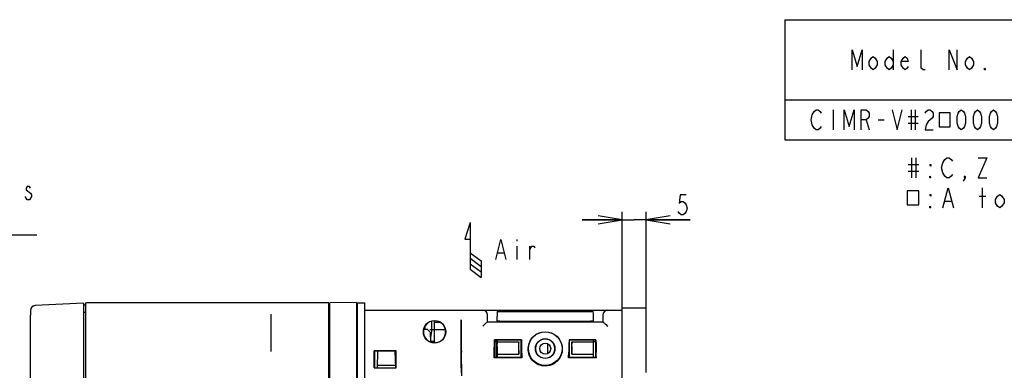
# Model space of a CAD drawing. Extents: x 41 to 410, y 12 to 287.
# Tile 18 of 19: x 147 to 269, y 243 to 287. Entities that reach past the tile are written whole.
import ezdxf

# ---------------------------------------------------------------- set-up
doc = ezdxf.new("R2010")
doc.units = 0
doc.header["$LTSCALE"] = 23.1
doc.layers.get('0').update_dxf_attribs({"linetype": 'CONTINUOUS'})
doc.layers.add('ALL_DIM', color=7, linetype='CONTINUOUS')
doc.layers.add('ALL_NOTE', color=7, linetype='CONTINUOUS')
doc.dimstyles.get("Standard").update_dxf_attribs({"dimtxt": 2.5, "dimasz": 2.5, "dimexe": 1.25, "dimexo": 0.625, "dimtad": 1, "dimcen": 2.5, "dimazin": 3, "dimtfac": 1, "dimtmove": 0, "dimatfit": 3})

# ---------------------------------------------------------------- blocks, each defined once
blk = doc.blocks.new('_OPEN')
at = {"color": 0, "linetype": 'BYBLOCK'}
for p, q in [((0, 0), (-1, 0.167)), ((-1, -0.167), (0, 0)), ((-1, 0), (0, 0))]:
    blk.add_line(p, q, dxfattribs=at)
blk = doc.blocks.new('*D4')
at = {"layer": 'ALL_DIM', "color": 2, "linetype": 'CONTINUOUS'}
for p, q in [((221.7, 250.4), (221.7, 263.01)), ((224.7, 250.4), (224.7, 263.01)), ((221.7, 262.01), (216.7, 262.01)), ((216.7, 262.01), (223.2, 262.01)), ((230.18, 262.01), (223.2, 262.01)), ((224.7, 262.01), (230.18, 262.01))]:
    blk.add_line(p, q, dxfattribs=at)
at = {"layer": 'ALL_DIM', "color": 2, "linetype": 'CONTINUOUS', "xscale": 3, "yscale": 3, "zscale": 3}
blk.add_blockref('_OPEN', (221.7, 262.01), dxfattribs=at)
at = {"layer": 'ALL_DIM', "color": 2, "linetype": 'CONTINUOUS', "xscale": 3, "yscale": 3, "zscale": 3, "rotation": 180}
blk.add_blockref('_OPEN', (224.7, 262.01), dxfattribs=at)
blk = doc.blocks.new('ARROW_AIR_BL0', base_point=(203.08, 258.26))
at = {"color": 7, "linetype": 'CONTINUOUS'}
for p, q in [((202.74, 261.68), (202.06, 259.63)), ((202.74, 261.68), (202.74, 255.87)), ((202.06, 259.63), (202.74, 259.63)), ((202.74, 257.92), (204.11, 256.89)), ((202.74, 257.23), (204.11, 256.21)), ((204.11, 256.89), (204.11, 254.84)), ((202.74, 256.55), (204.11, 255.53)), ((202.74, 255.87), (204.11, 254.84))]:
    blk.add_line(p, q, dxfattribs=at)

msp = doc.modelspace()

# ---------------------------------------------------------------- linework, layer by layer
at = {"color": 2, "linetype": 'CONTINUOUS'}
for p, q in [((242, 287), (410, 287)), ((242, 287), (242, 272)), ((255.5, 283.25), (255.5, 280.75)), ((242, 277), (410, 277)), ((248, 275.75), (248, 273.25)), ((257.75, 275.75), (257.75, 273.25)), ((258.25, 275.75), (258.25, 273.25)), ((252.125, 274.5), (252.5, 273.25)), ((253.625, 274.5), (254.375, 274.5)), ((257.375, 274.917), (258.625, 274.917)), ((257.375, 274.083), (258.625, 274.083)), ((242, 272), (410, 272)), ((257.776, 269.774), (257.776, 267.274)), ((258.314, 269.774), (258.314, 267.274)), ((257.373, 268.94), (258.717, 268.94)), ((257.373, 268.107), (258.717, 268.107)), ((266.645, 263.524), (266.645, 266.024)), ((261.942, 264.357), (262.748, 264.357)), ((266.242, 264.982), (267.048, 264.982))]:
    msp.add_line(p, q, dxfattribs=at)
at = {"color": 7, "linetype": 'CONTINUOUS'}
for p, q in [((147.898, 250.724), (147.898, 250.124)), ((154.498, 251.639), (148.466, 251.323)), ((154.498, 251.639), (154.498, 227.062)), ((154.798, 251.355), (154.498, 251.355)), ((154.798, 226.335), (154.798, 251.655)), ((185.098, 251.655), (154.798, 251.655)), ((185.098, 227.081), (185.098, 251.655)), ((185.098, 251.352), (185.218, 251.355)), ((188.578, 251.713), (185.218, 251.655)), ((185.218, 234.867), (185.218, 251.655)), ((188.578, 251.713), (188.578, 239.055)), ((188.578, 250.755), (188.698, 250.755)), ((188.698, 251.655), (189.598, 251.655)), ((188.698, 238.155), (188.698, 251.655)), ((189.598, 238.155), (189.598, 251.655)), ((189.598, 250.755), (221.698, 250.755)), ((206.105, 250.575), (206.098, 250.524)), ((206.105, 250.575), (218.09, 250.575)), ((218.097, 250.524), (218.09, 250.575)), ((221.698, 251.055), (224.698, 251.055)), ((221.698, 239.88), (221.698, 251.055)), ((224.698, 242.955), (224.698, 251.055)), ((147.898, 226.515), (147.898, 250.124)), ((154.798, 250.456), (154.498, 250.456)), ((177.898, 245.594), (177.898, 250.27)), ((197.971, 248.355), (197.953, 249.391)), ((198.298, 246.674), (198.298, 249.431)), ((201.598, 243.539), (201.598, 249.555)), ((204.898, 249.255), (204.898, 250.155)), ((206.08, 249.481), (206.079, 249.255)), ((206.139, 249.369), (206.1, 249.33)), ((206.1, 249.33), (218.095, 249.33)), ((206.1, 249.33), (206.1, 249.255)), ((206.439, 249.375), (217.756, 249.375)), ((218.056, 249.369), (218.095, 249.33)), ((218.095, 249.33), (218.095, 249.255)), ((219.298, 250.155), (219.298, 249.255)), ((197.398, 248.355), (196.959, 248.355)), ((197.066, 248.66), (197.071, 248.355)), ((197.398, 248.355), (197.804, 247.948)), ((197.693, 248.355), (199.636, 248.355)), ((197.82, 247.346), (197.998, 248.355)), ((198.298, 249.255), (198.974, 249.255)), ((219.302, 249.255), (204.893, 249.255)), ((197.835, 246.764), (197.804, 247.948)), ((198.298, 246.855), (197.833, 246.855)), ((209.129, 247.036), (205.766, 247.036)), ((205.766, 247.036), (205.797, 247.006)), ((209.098, 247.006), (205.797, 247.006)), ((205.797, 247.006), (205.798, 244.905)), ((205.797, 246.855), (206.078, 246.855)), ((206.078, 245.013), (206.078, 247.006)), ((206.099, 247.006), (206.099, 246.795)), ((209.129, 247.036), (209.098, 247.006)), ((209.098, 244.905), (209.098, 247.006)), ((218.429, 247.036), (215.066, 247.036)), ((215.066, 247.036), (215.097, 247.006)), ((218.398, 247.006), (215.097, 247.006)), ((215.097, 247.006), (215.098, 244.905)), ((218.096, 247.006), (218.097, 246.795)), ((218.117, 245.013), (218.117, 247.006)), ((218.117, 246.855), (218.398, 246.855)), ((218.429, 247.036), (218.398, 247.006)), ((218.398, 244.905), (218.398, 247.006)), ((193.516, 245.673), (190.779, 245.673)), ((190.797, 245.655), (190.779, 245.673)), ((190.779, 243.539), (190.779, 245.673)), ((191.215, 245.655), (190.797, 245.655)), ((190.797, 245.655), (190.798, 243.555)), ((191.16, 243.555), (191.215, 245.655)), ((193.395, 245.655), (191.215, 245.655)), ((193.498, 245.655), (193.395, 245.655)), ((193.45, 243.554), (193.395, 245.655)), ((193.497, 244.647), (193.445, 245.652)), ((193.497, 243.555), (193.498, 245.655)), ((193.498, 245.655), (193.516, 245.673)), ((193.516, 243.539), (193.516, 245.673)), ((206.115, 246.225), (206.098, 245.276)), ((206.099, 246.795), (208.797, 246.795)), ((206.099, 246.795), (206.113, 246.525)), ((208.78, 246.225), (208.797, 245.276)), ((208.797, 246.795), (208.782, 246.525)), ((208.797, 245.276), (208.797, 246.795)), ((212.384, 246.574), (212.384, 245.336)), ((215.398, 245.276), (215.399, 246.795)), ((215.415, 246.225), (215.398, 245.276)), ((215.399, 246.795), (218.097, 246.795)), ((215.399, 246.795), (215.413, 246.525)), ((218.08, 246.225), (218.097, 245.276)), ((218.097, 246.795), (218.082, 246.525)), ((205.716, 244.823), (205.798, 244.905)), ((209.179, 244.823), (205.716, 244.823)), ((205.798, 244.905), (209.098, 244.905)), ((206.077, 244.905), (206.078, 245.013)), ((206.098, 245.276), (208.797, 245.276)), ((206.098, 245.276), (206.098, 244.905)), ((209.179, 244.823), (209.098, 244.905)), ((215.016, 244.823), (215.098, 244.905)), ((218.479, 244.823), (215.016, 244.823)), ((215.098, 244.905), (218.398, 244.905)), ((215.398, 245.276), (218.097, 245.276)), ((218.097, 245.276), (218.097, 244.905)), ((218.118, 244.905), (218.117, 245.013)), ((218.479, 244.823), (218.398, 244.905)), ((190.798, 243.555), (190.779, 243.536)), ((190.779, 243.536), (193.516, 243.536)), ((190.798, 243.555), (191.16, 243.555)), ((193.442, 243.856), (191.168, 243.856)), ((193.45, 243.555), (193.497, 243.555)), ((193.497, 243.555), (193.516, 243.536))]:
    msp.add_line(p, q, dxfattribs=at)
at = {"color": 2, "linetype": 'CONTINUOUS'}
for points in [[(250.375, 280.75), (250.375, 283.25), (251, 281.167), (251.625, 283.25), (251.625, 280.75)], [(259.5, 280.75), (259.25, 280.75), (259, 280.958), (259, 283.25)], [(262.5, 280.75), (262.5, 283.25), (263.5, 280.75), (263.5, 283.25)], [(253.5, 281.375), (253.25, 280.958), (253, 280.75), (252.75, 280.958), (252.5, 281.375), (252.5, 281.792), (252.75, 282.208), (253, 282.417), (253.25, 282.208), (253.5, 281.792), (253.5, 281.375)], [(255.5, 281.375), (255.25, 280.958), (255, 280.75), (254.75, 280.958), (254.5, 281.375), (254.5, 281.792), (254.75, 282.208), (255, 282.417), (255.25, 282.208), (255.5, 281.792)], [(257.375, 281.167), (257.25, 280.958), (257, 280.75), (256.75, 280.958), (256.5, 281.375), (256.5, 281.792), (256.75, 282.208), (257, 282.417), (257.25, 282.208), (257.375, 281.792), (256.5, 281.792)], [(265.5, 281.375), (265.25, 280.958), (265, 280.75), (264.75, 280.958), (264.5, 281.375), (264.5, 281.792), (264.75, 282.208), (265, 282.417), (265.25, 282.208), (265.5, 281.792), (265.5, 281.375)], [(267, 280.75), (266.875, 280.75), (266.875, 280.958), (267, 280.75)], [(246.5, 273.667), (246.375, 273.458), (246.125, 273.25), (245.875, 273.25), (245.625, 273.458), (245.5, 273.667), (245.375, 273.875), (245.25, 274.5), (245.375, 275.125), (245.5, 275.333), (245.625, 275.542), (245.875, 275.75), (246.125, 275.75), (246.375, 275.542), (246.5, 275.333)], [(249.375, 273.25), (249.375, 275.75), (250, 273.667), (250.625, 275.75), (250.625, 273.25)], [(251.5, 273.25), (251.5, 275.75), (252.125, 275.75), (252.375, 275.542), (252.5, 275.333), (252.5, 274.917), (252.375, 274.708), (252.125, 274.5), (251.5, 274.5)], [(255.375, 275.75), (256, 273.25), (256.625, 275.75)], [(259.5, 275.333), (259.625, 275.542), (259.875, 275.75), (260.125, 275.75), (260.375, 275.542), (260.5, 275.333), (260.5, 274.917), (260.375, 274.708), (260.125, 274.5), (259.875, 274.292), (259.625, 273.875), (259.5, 273.25), (260.5, 273.25)], [(261.25, 275.359), (261.25, 273.641), (262.625, 273.641), (262.625, 275.359), (261.25, 275.359)], [(264, 273.25), (263.75, 273.458), (263.625, 273.667), (263.5, 274.083), (263.5, 274.917), (263.625, 275.333), (263.75, 275.542), (264, 275.75), (264.25, 275.542), (264.375, 275.333), (264.5, 274.917), (264.5, 274.083), (264.375, 273.667), (264.25, 273.458), (264, 273.25)], [(266, 273.25), (265.75, 273.458), (265.625, 273.667), (265.5, 274.083), (265.5, 274.917), (265.625, 275.333), (265.75, 275.542), (266, 275.75), (266.25, 275.542), (266.375, 275.333), (266.5, 274.917), (266.5, 274.083), (266.375, 273.667), (266.25, 273.458), (266, 273.25)], [(268, 273.25), (267.75, 273.458), (267.625, 273.667), (267.5, 274.083), (267.5, 274.917), (267.625, 275.333), (267.75, 275.542), (268, 275.75), (268.25, 275.542), (268.375, 275.333), (268.5, 274.917), (268.5, 274.083), (268.375, 273.667), (268.25, 273.458), (268, 273.25)], [(261.942, 267.482), (261.673, 267.899), (261.539, 268.524), (261.673, 269.149)], [(261.673, 269.149), (261.942, 269.565), (262.21, 269.774), (262.479, 269.774), (262.748, 269.565), (262.882, 269.357)], [(266.107, 269.774), (267.182, 269.774), (266.107, 267.274), (267.182, 267.274)], [(260.195, 268.94), (260.195, 268.732), (260.06, 268.94), (260.195, 268.94)], [(260.195, 267.274), (260.06, 267.274), (260.06, 267.482), (260.195, 267.274)], [(262.882, 267.69), (262.748, 267.482), (262.479, 267.274), (262.21, 267.274), (261.942, 267.482)], [(264.495, 267.274), (264.36, 267.482), (264.495, 267.482), (264.495, 267.274), (264.226, 266.857)], [(257.239, 265.633), (257.239, 263.914), (258.717, 263.914), (258.717, 265.633), (257.239, 265.633)], [(261.673, 263.524), (262.345, 266.024), (263.017, 263.524)], [(260.195, 265.19), (260.195, 264.982), (260.06, 265.19), (260.195, 265.19)], [(269.332, 264.149), (269.064, 263.732), (268.795, 263.524), (268.526, 263.732), (268.257, 264.149), (268.257, 264.565), (268.526, 264.982), (268.795, 265.19), (269.064, 264.982), (269.332, 264.565), (269.332, 264.149)], [(260.195, 263.524), (260.06, 263.524), (260.06, 263.732), (260.195, 263.524)]]:
    msp.add_lwpolyline(points, dxfattribs=at)
at = {"color": 7, "linetype": 'CONTINUOUS'}
for points in [[(198.298, 249.437), (197.967, 249.397), (197.655, 249.278), (197.382, 249.09), (197.16, 248.839), (197.006, 248.546), (196.926, 248.221), (196.926, 247.889), (197.006, 247.565), (197.16, 247.271), (197.382, 247.021), (197.655, 246.832), (197.967, 246.714), (198.298, 246.674)], [(198.298, 246.674), (198.628, 246.714), (198.94, 246.832), (199.213, 247.021), (199.435, 247.271), (199.589, 247.565), (199.669, 247.889), (199.669, 248.221), (199.589, 248.546), (199.435, 248.839), (199.213, 249.09), (198.94, 249.278), (198.628, 249.397), (198.298, 249.437)], [(201.598, 249.555), (201.598, 248.844), (201.601, 248.151), (201.606, 247.493), (201.613, 246.887), (201.621, 246.348), (201.63, 245.89), (201.641, 245.523)], [(206.098, 250.524), (206.092, 250.377), (206.087, 250.143), (206.083, 249.837), (206.08, 249.481)], [(206.439, 249.375), (206.326, 249.374), (206.229, 249.373), (206.164, 249.371), (206.139, 249.369)], [(218.056, 249.369), (218.031, 249.371), (217.966, 249.373), (217.869, 249.374), (217.756, 249.375)], [(218.116, 249.255), (218.115, 249.481), (218.112, 249.837), (218.108, 250.143), (218.103, 250.377), (218.097, 250.524)], [(204.893, 249.255), (204.856, 249.236), (204.791, 249.187), (204.707, 249.12), (204.611, 249.039), (204.509, 248.951), (204.403, 248.857), (204.298, 248.76)], [(219.302, 249.255), (219.339, 249.236), (219.404, 249.187), (219.488, 249.12), (219.584, 249.039), (219.686, 248.951), (219.792, 248.857), (219.898, 248.76)], [(147.898, 246.803), (147.898, 246.826), (147.898, 246.847), (147.899, 246.865), (147.901, 246.88), (147.903, 246.89)], [(205.735, 245.523), (205.747, 245.926), (205.757, 246.435), (205.766, 247.036)], [(209.129, 247.036), (209.138, 246.435), (209.148, 245.926), (209.16, 245.523)], [(209.998, 245.523), (209.971, 245.739), (209.967, 245.99), (209.997, 246.278), (210.078, 246.598), (210.225, 246.938), (210.43, 247.249), (210.676, 247.512), (210.979, 247.74), (211.328, 247.914), (211.708, 248.023), (212.098, 248.059)], [(212.098, 247.156), (211.81, 247.121), (211.539, 247.018), (211.302, 246.854), (211.109, 246.637), (210.975, 246.381), (210.906, 246.099), (210.906, 245.811), (210.975, 245.529), (211.109, 245.274), (211.302, 245.056), (211.539, 244.892), (211.81, 244.789), (212.098, 244.755)], [(212.098, 248.059), (212.494, 248.022), (212.883, 247.908), (213.237, 247.726), (213.539, 247.493), (213.782, 247.227), (213.982, 246.915), (214.123, 246.58), (214.199, 246.267), (214.228, 245.985), (214.223, 245.737), (214.197, 245.523)], [(212.098, 244.755), (212.385, 244.789), (212.656, 244.892), (212.893, 245.056), (213.086, 245.274), (213.22, 245.529), (213.289, 245.811), (213.289, 246.099), (213.22, 246.381), (213.086, 246.637), (212.893, 246.854), (212.656, 247.018), (212.385, 247.121), (212.098, 247.156)], [(215.066, 247.036), (215.057, 246.435), (215.047, 245.926), (215.035, 245.523)], [(218.429, 247.036), (218.438, 246.435), (218.448, 245.926), (218.46, 245.523)], [(206.115, 246.225), (206.115, 246.286), (206.116, 246.359), (206.115, 246.43), (206.115, 246.489), (206.113, 246.525)], [(208.782, 246.525), (208.78, 246.489), (208.78, 246.43), (208.779, 246.359), (208.78, 246.286), (208.78, 246.225)], [(215.415, 246.225), (215.415, 246.286), (215.416, 246.359), (215.415, 246.43), (215.415, 246.489), (215.413, 246.525)], [(218.082, 246.525), (218.08, 246.489), (218.08, 246.43), (218.079, 246.359), (218.08, 246.286), (218.08, 246.225)], [(201.692, 242.563), (201.686, 243.181), (201.679, 243.759), (201.671, 244.288), (201.662, 244.762), (201.652, 245.176), (201.641, 245.523)], [(205.716, 244.823), (205.722, 245.082), (205.729, 245.316), (205.735, 245.523)], [(209.16, 245.523), (209.166, 245.316), (209.173, 245.082), (209.179, 244.823)], [(212.098, 243.773), (211.881, 243.784), (211.668, 243.817), (211.462, 243.869), (211.267, 243.94), (211.083, 244.028), (210.91, 244.131), (210.749, 244.249), (210.604, 244.378), (210.476, 244.514), (210.362, 244.658), (210.261, 244.811), (210.173, 244.975), (210.099, 245.149), (210.039, 245.333), (209.998, 245.523)], [(214.197, 245.523), (214.145, 245.296), (214.058, 245.054), (213.933, 244.81), (213.773, 244.579), (213.59, 244.377), (213.393, 244.208), (213.181, 244.067), (212.942, 243.946), (212.674, 243.852), (212.388, 243.793), (212.098, 243.773)], [(215.016, 244.823), (215.022, 245.082), (215.029, 245.316), (215.035, 245.523)], [(218.479, 244.823), (218.473, 245.082), (218.466, 245.316), (218.46, 245.523)], [(201.598, 243.539), (201.598, 243.424), (201.598, 243.313), (201.599, 243.211), (201.6, 243.12), (201.602, 243.046), (201.604, 242.989), (201.606, 242.953), (201.608, 242.939)]]:
    msp.add_lwpolyline(points, dxfattribs=at)
for centre, radius in [((198.298, 248.055), 1.398), ((212.098, 245.955), 2.1), ((212.098, 245.955), 1.218), ((212.098, 245.955), 0.69)]:
    msp.add_circle(centre, radius, dxfattribs=at)
for centre, radius, start, end in [((148.498, 250.724), 0.599, 93.00348, 180), ((148.498, 250.724), 0.6, 110.39523, 180), ((204.298, 250.155), 0.6, 0, 90), ((219.898, 250.155), 0.6, 90, 180)]:
    msp.add_arc(centre, radius, start, end, dxfattribs=at)
at = {"layer": 'ALL_DIM', "color": 2, "linetype": 'CONTINUOUS'}
msp.add_lwpolyline([(229.678, 265.133), (228.928, 265.133), (228.803, 264.091), (229.053, 264.299), (229.303, 264.299), (229.553, 264.091), (229.678, 263.883), (229.803, 263.466), (229.678, 263.049), (229.553, 262.841), (229.303, 262.633), (229.053, 262.633), (228.803, 262.841), (228.678, 263.049)], dxfattribs=at)
at = {"layer": 'ALL_NOTE', "color": 2, "linetype": 'CONTINUOUS'}
for p, q in [((147.489, 264.535), (147.22, 264.952)), ((114.298, 260.16), (148.698, 260.16)), ((208.554, 259.576), (208.554, 259.368)), ((206.179, 257.91), (206.929, 257.91)), ((208.554, 258.743), (208.554, 257.076)), ((210.179, 257.076), (210.179, 258.743))]:
    msp.add_line(p, q, dxfattribs=at)
for points in [[(147.892, 265.993), (147.757, 266.202), (147.489, 266.202), (147.354, 265.993), (147.354, 265.785)], [(147.354, 265.785), (147.892, 265.368), (148.026, 265.16), (148.026, 264.952)], [(148.026, 264.952), (147.757, 264.535), (147.489, 264.535)], [(205.929, 257.076), (206.554, 259.576), (207.179, 257.076)], [(210.179, 258.326), (210.429, 258.743), (210.679, 258.743), (210.804, 258.535)]]:
    msp.add_lwpolyline(points, dxfattribs=at)

# ---------------------------------------------------------------- block references
at = {"color": 2, "linetype": 'CONTINUOUS'}
msp.add_blockref('ARROW_AIR_BL0', (203.085, 258.259), dxfattribs=at)

# ---------------------------------------------------------------- dimensions: what is measured, and where the dimension line sits
at = {"layer": 'ALL_DIM', "color": 2, "linetype": 'CONTINUOUS'}
dim = msp.add_linear_dim(base=(221.698, 262.008), p1=(224.698, 250.405), p2=(221.698, 250.405), angle=180, dimstyle='Standard', dxfattribs=at)
dim.commit()
dim.dimension.update_dxf_attribs({"geometry": '*D4', "text_midpoint": (228.178, 262.633), "dimtype": 128})

doc.saveas('drawing.dxf')
